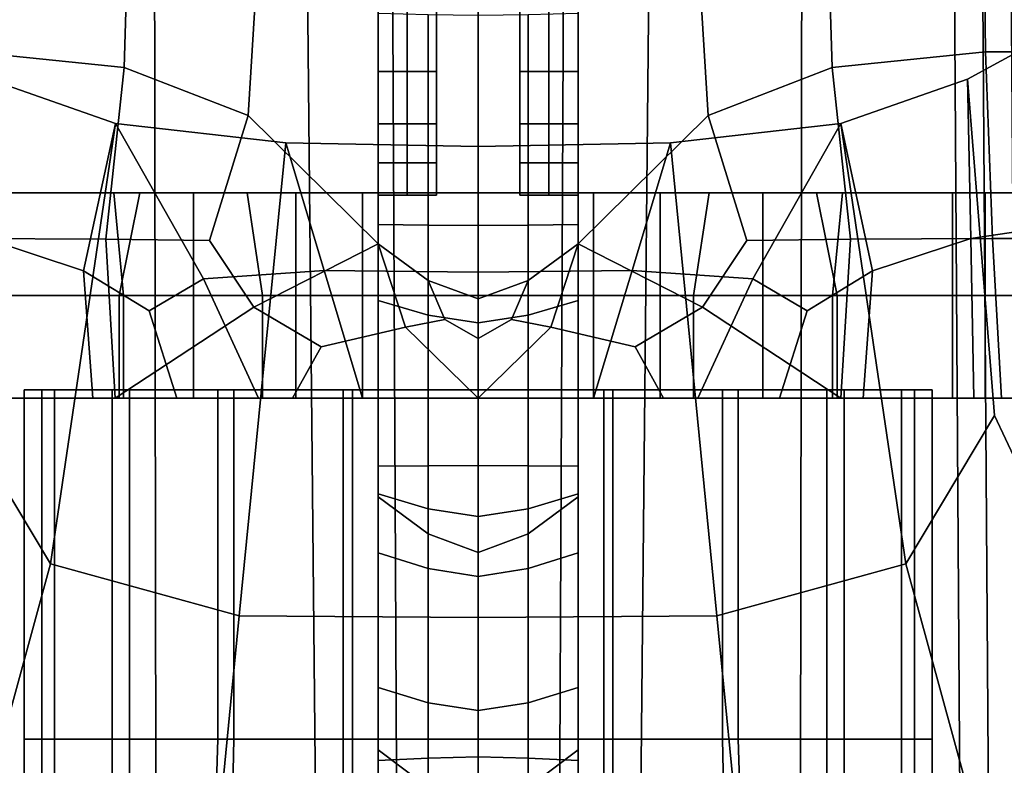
# Model space of a CAD drawing. Extents: x -0.97 to 0.97, y -3.2 to 2.94.
# Tile 4 of 44: x -0.21 to 0.25, y -2.57 to -2.22. Entities that reach past the tile are written whole.
import ezdxf

# ---------------------------------------------------------------- set-up
doc = ezdxf.new("R2010")
doc.units = 0

msp = doc.modelspace()

# ---------------------------------------------------------------- linework, layer by layer
for points in [[(-0.152, -1.9608, -0.07583), (-0.15092, -2.67614, -0.05541), (-0.22649, -2.67573, -0.03556), (-0.22165, -1.9608, -0.05586)], [(-0.152, -1.9608, -0.07583), (-0.08233, -1.9608, -0.09575), (-0.07534, -2.67569, -0.07525), (-0.15092, -2.67614, -0.05541)], [(-0.04115, -1.95991, -0.07698), (-0.03763, -2.69687, -0.0557), (-0.07534, -2.67569, -0.07525), (-0.08233, -1.9608, -0.09575)], [(-0.04115, -1.95991, -0.07698), (0, -1.95947, -0.06757), (0, -2.7126, -0.03558), (-0.03763, -2.69687, -0.0557)], [(0.04115, -1.95991, -0.07698), (0.03763, -2.69687, -0.0557), (0, -2.7126, -0.03558), (0, -1.95947, -0.06757)], [(0.04115, -1.95991, -0.07698), (0.08233, -1.9608, -0.09575), (0.07534, -2.67569, -0.07525), (0.03763, -2.69687, -0.0557)], [(0.152, -1.9608, -0.07583), (0.15092, -2.67614, -0.05541), (0.07534, -2.67569, -0.07525), (0.08233, -1.9608, -0.09575)], [(0.152, -1.9608, -0.07583), (0.22165, -1.9608, -0.05586), (0.22649, -2.67573, -0.03556), (0.15092, -2.67614, -0.05541)], [(0.23482, -1.95991, -0.02552), (0.24006, -2.69689, -0.00434), (0.22649, -2.67573, -0.03556), (0.22165, -1.9608, -0.05586)], [(0.23482, -1.95991, -0.02552), (0.24793, -1.95902, 0.00483), (0.25343, -2.71258, 0.02692), (0.24006, -2.69689, -0.00434)], [(-0.04689, -2.31441, 1.74823), (-0.04689, -2.18924, 1.7676), (-0.04689, -2.08033, 1.49837), (-0.04689, -2.20066, 1.48889)], [(0.04689, -2.31441, 1.74823), (0.04689, -2.20066, 1.48889), (0.04689, -2.08033, 1.49837), (0.04689, -2.18924, 1.7676)], [(-0.23645, -2.11747, 1.44996), (-0.23784, -2.23089, 1.44737), (-0.16589, -2.23837, 1.45143), (-0.16257, -2.12787, 1.45482)], [(0.23645, -2.11747, 1.44996), (0.16257, -2.12787, 1.45482), (0.16589, -2.23837, 1.45143), (0.23784, -2.23089, 1.44737)], [(0.23645, -2.11747, 1.44996), (0.23784, -2.23089, 1.44737), (0.30867, -2.23089, 1.4374), (0.30832, -2.11747, 1.4401)], [(-0.01956, -2.21468, 1.93859), (-0.01956, -2.24013, 2.10957), (-0.01956, -2.20964, 2.11577), (-0.01956, -2.12554, 1.84441)], [(0.01956, -2.21468, 1.93858), (0.01956, -2.12554, 1.84441), (0.01956, -2.20964, 2.11577), (0.01956, -2.24013, 2.10957)], [(-0.10152, -2.15906, 1.46942), (-0.16257, -2.12787, 1.45482), (-0.16589, -2.23837, 1.45143), (-0.10785, -2.2608, 1.46328)], [(0.10152, -2.15906, 1.46942), (0.10785, -2.2608, 1.46328), (0.16589, -2.23837, 1.45143), (0.16257, -2.12787, 1.45482)], [(-0.10152, -2.15906, 1.46942), (-0.10785, -2.2608, 1.46328), (-0.04689, -2.321, 1.4794), (-0.04689, -2.20066, 1.48889)], [(0.10152, -2.15906, 1.46942), (0.04689, -2.20066, 1.48889), (0.04689, -2.321, 1.4794), (0.10785, -2.2608, 1.46328)], [(-0.04689, -2.31441, 1.74823), (-0.04689, -2.42816, 2.00757), (-0.04689, -2.29815, 2.03684), (-0.04689, -2.18924, 1.7676)], [(-0.03322, -2.18924, 1.7676), (-0.04689, -2.18924, 1.7676), (-0.04689, -2.29815, 2.03684), (-0.03322, -2.29815, 2.03684)], [(-0.03322, -2.18924, 1.7676), (-0.03322, -2.29815, 2.03684), (-0.01956, -2.29815, 2.03684), (-0.01956, -2.18924, 1.7676)], [(-0.01956, -2.21468, 1.93859), (-0.01956, -2.18924, 1.7676), (-0.01956, -2.29815, 2.03684), (-0.01956, -2.28297, 2.06674)], [(0.03322, -2.18924, 1.7676), (0.01956, -2.18924, 1.7676), (0.01956, -2.29815, 2.03684), (0.03322, -2.29815, 2.03684)], [(0.01956, -2.21468, 1.93858), (0.01956, -2.28297, 2.06674), (0.01956, -2.29815, 2.03684), (0.01956, -2.18924, 1.7676)], [(0.03322, -2.18924, 1.7676), (0.03322, -2.29815, 2.03684), (0.04689, -2.29815, 2.03684), (0.04689, -2.18924, 1.7676)], [(0.04689, -2.31441, 1.74823), (0.04689, -2.18924, 1.7676), (0.04689, -2.29815, 2.03684), (0.04689, -2.42816, 2.00757)], [(-0.04689, -2.31441, 1.74823), (-0.04689, -2.20066, 1.48889), (-0.04689, -2.321, 1.4794), (-0.04689, -2.43959, 1.72886)], [(0.04689, -2.31441, 1.74823), (0.04689, -2.43959, 1.72886), (0.04689, -2.321, 1.4794), (0.04689, -2.20066, 1.48889)], [(-0.03322, -2.24013, 2.10957), (-0.04689, -2.24013, 2.10957), (-0.04689, -2.20964, 2.11577), (-0.03322, -2.20964, 2.11577)], [(-0.04689, -2.27604, 2.28479), (-0.04689, -2.21135, 2.24344), (-0.04689, -2.20964, 2.11577), (-0.04689, -2.24013, 2.10957)], [(-0.03322, -2.24013, 2.10957), (-0.03322, -2.20964, 2.11577), (-0.01956, -2.20964, 2.11577), (-0.01956, -2.24013, 2.10957)], [(0.03322, -2.24013, 2.10957), (0.01956, -2.24013, 2.10957), (0.01956, -2.20964, 2.11577), (0.03322, -2.20964, 2.11577)], [(0.03322, -2.24013, 2.10957), (0.03322, -2.20964, 2.11577), (0.04689, -2.20964, 2.11577), (0.04689, -2.24013, 2.10957)], [(0.04689, -2.27604, 2.28479), (0.04689, -2.24013, 2.10957), (0.04689, -2.20964, 2.11577), (0.04689, -2.21135, 2.24344)], [(-0.04689, -2.27604, 2.28479), (-0.04689, -2.31195, 2.46002), (-0.04689, -2.21306, 2.37111), (-0.04689, -2.21135, 2.24344)], [(-0.02344, -2.31227, 2.47613), (-0.02344, -2.21365, 2.3871), (-0.04689, -2.21306, 2.37111), (-0.04689, -2.31195, 2.46002)], [(-0.02344, -2.31227, 2.47613), (0, -2.31244, 2.48419), (0, -2.21395, 2.39509), (-0.02344, -2.21365, 2.3871)], [(-0.01956, -2.21468, 1.93859), (-0.01956, -2.28297, 2.06674), (-0.01956, -2.26468, 2.0924), (-0.01956, -2.24013, 2.10957)], [(0.02344, -2.31227, 2.47613), (0.02344, -2.21365, 2.38709), (0, -2.21395, 2.39509), (0, -2.31244, 2.48419)], [(0.01956, -2.21468, 1.93858), (0.01956, -2.24013, 2.10957), (0.01956, -2.26468, 2.0924), (0.01956, -2.28297, 2.06674)], [(0.02344, -2.31227, 2.47613), (0.04689, -2.31195, 2.46002), (0.04689, -2.21306, 2.37111), (0.02344, -2.21365, 2.38709)], [(0.04689, -2.27604, 2.28479), (0.04689, -2.21135, 2.24344), (0.04689, -2.21306, 2.37111), (0.04689, -2.31195, 2.46002)], [(0.23089, -2.31853, 1.15186), (0.22938, -2.24378, 1.09349), (0.27849, -2.21712, 1.0984), (0.28681, -2.3102, 1.16762)], [(0.2421, -2.4015, 1.08215), (0.27302, -2.46703, 1.07893), (0.27849, -2.21712, 1.0984), (0.22938, -2.24378, 1.09349)], [(-0.24111, -2.31853, 1.44582), (-0.17451, -2.31873, 1.44904), (-0.16589, -2.23837, 1.45143), (-0.23784, -2.23089, 1.44737)], [(0.24111, -2.31853, 1.44582), (0.23784, -2.23089, 1.44737), (0.16589, -2.23837, 1.45143), (0.17451, -2.31873, 1.44904)], [(0.24111, -2.31853, 1.44582), (0.30949, -2.31853, 1.4355), (0.30867, -2.23089, 1.4374), (0.23784, -2.23089, 1.44737)], [(-0.12596, -2.31935, 1.45743), (-0.10785, -2.2608, 1.46328), (-0.16589, -2.23837, 1.45143), (-0.17451, -2.31873, 1.44904)], [(-0.03322, -2.24013, 2.10957), (-0.03322, -2.26468, 2.0924), (-0.04689, -2.26468, 2.0924), (-0.04689, -2.24013, 2.10957)], [(-0.04689, -2.27604, 2.28479), (-0.04689, -2.24013, 2.10957), (-0.04689, -2.26468, 2.0924), (-0.04689, -2.34497, 2.32749)], [(-0.03322, -2.24013, 2.10957), (-0.01956, -2.24013, 2.10957), (-0.01956, -2.26468, 2.0924), (-0.03322, -2.26468, 2.0924)], [(0.03322, -2.24013, 2.10957), (0.03322, -2.26468, 2.0924), (0.01956, -2.26468, 2.0924), (0.01956, -2.24013, 2.10957)], [(0.03322, -2.24013, 2.10957), (0.04689, -2.24013, 2.10957), (0.04689, -2.26468, 2.0924), (0.03322, -2.26468, 2.0924)], [(0.04689, -2.27604, 2.28479), (0.04689, -2.34497, 2.32749), (0.04689, -2.26468, 2.0924), (0.04689, -2.24013, 2.10957)], [(0.12596, -2.31935, 1.45743), (0.17451, -2.31873, 1.44904), (0.16589, -2.23837, 1.45143), (0.10785, -2.2608, 1.46328)], [(-0.2421, -2.4015, 1.08215), (-0.20046, -2.47105, 1.07862), (-0.17001, -2.26459, 1.09031), (-0.22938, -2.24378, 1.09349)], [(-0.23089, -2.31853, 1.15186), (-0.22938, -2.24378, 1.09349), (-0.17001, -2.26459, 1.09031), (-0.1849, -2.33365, 1.13796)], [(0.23089, -2.31853, 1.15186), (0.1849, -2.33365, 1.13796), (0.17001, -2.26459, 1.09031), (0.22938, -2.24378, 1.09349)], [(0.2421, -2.4015, 1.08215), (0.22938, -2.24378, 1.09349), (0.17001, -2.26459, 1.09031), (0.20046, -2.47105, 1.07862)], [(-0.12596, -2.31935, 1.45743), (-0.1051, -2.3507, 1.46203), (-0.04689, -2.321, 1.4794), (-0.10785, -2.2608, 1.46328)], [(0.12596, -2.31935, 1.45743), (0.10785, -2.2608, 1.46328), (0.04689, -2.321, 1.4794), (0.1051, -2.3507, 1.46203)], [(-0.11195, -2.49532, 1.0843), (-0.09013, -2.2737, 1.0906), (-0.17001, -2.26459, 1.09031), (-0.20046, -2.47105, 1.07862)], [(-0.15425, -2.35233, 1.12672), (-0.1849, -2.33365, 1.13796), (-0.17001, -2.26459, 1.09031), (-0.12873, -2.33739, 1.10524)], [(-0.07213, -2.33349, 1.09875), (-0.12873, -2.33739, 1.10524), (-0.17001, -2.26459, 1.09031), (-0.09013, -2.2737, 1.0906)], [(-0.03322, -2.28297, 2.06674), (-0.04689, -2.28297, 2.06674), (-0.04689, -2.26468, 2.0924), (-0.03322, -2.26468, 2.0924)], [(-0.04689, -2.4231, 2.37733), (-0.04689, -2.34497, 2.32749), (-0.04689, -2.26468, 2.0924), (-0.04689, -2.28297, 2.06674)], [(-0.03322, -2.28297, 2.06674), (-0.03322, -2.26468, 2.0924), (-0.01956, -2.26468, 2.0924), (-0.01956, -2.28297, 2.06674)], [(0.03322, -2.28297, 2.06674), (0.01956, -2.28297, 2.06674), (0.01956, -2.26468, 2.0924), (0.03322, -2.26468, 2.0924)], [(0.03322, -2.28297, 2.06674), (0.03322, -2.26468, 2.0924), (0.04689, -2.26468, 2.0924), (0.04689, -2.28297, 2.06674)], [(0.04689, -2.4231, 2.37734), (0.04689, -2.28297, 2.06674), (0.04689, -2.26468, 2.0924), (0.04689, -2.34497, 2.32749)], [(0.07213, -2.33349, 1.09875), (0.09013, -2.2737, 1.0906), (0.17001, -2.26459, 1.09031), (0.12873, -2.33739, 1.10524)], [(0.11195, -2.49532, 1.0843), (0.20046, -2.47105, 1.07862), (0.17001, -2.26459, 1.09031), (0.09013, -2.2737, 1.0906)], [(0.15425, -2.35233, 1.12672), (0.12873, -2.33739, 1.10524), (0.17001, -2.26459, 1.09031), (0.1849, -2.33365, 1.13796)], [(-0.11195, -2.49532, 1.0843), (0, -2.49614, 1.08944), (0, -2.27533, 1.09161), (-0.09013, -2.2737, 1.0906)], [(-0.07213, -2.33349, 1.09875), (-0.09013, -2.2737, 1.0906), (0, -2.27533, 1.09161), (0, -2.3343, 1.09926)], [(0.07213, -2.33349, 1.09875), (0, -2.3343, 1.09926), (0, -2.27533, 1.09161), (0.09013, -2.2737, 1.0906)], [(0.11195, -2.49532, 1.0843), (0.09013, -2.2737, 1.0906), (0, -2.27533, 1.09161), (0, -2.49614, 1.08944)], [(-0.04689, -2.27604, 2.28479), (-0.04689, -2.34497, 2.32749), (-0.04689, -2.42526, 2.56258), (-0.04689, -2.31195, 2.46002)], [(0.04689, -2.27604, 2.28479), (0.04689, -2.31195, 2.46002), (0.04689, -2.42526, 2.56258), (0.04689, -2.34497, 2.32749)], [(-0.03322, -2.28297, 2.06674), (-0.03322, -2.29815, 2.03684), (-0.04689, -2.29815, 2.03684), (-0.04689, -2.28297, 2.06674)], [(-0.04689, -2.4231, 2.37733), (-0.04689, -2.28297, 2.06674), (-0.04689, -2.29815, 2.03684), (-0.04689, -2.50583, 2.43075)], [(-0.03322, -2.28297, 2.06674), (-0.01956, -2.28297, 2.06674), (-0.01956, -2.29815, 2.03684), (-0.03322, -2.29815, 2.03684)], [(0.03322, -2.28297, 2.06674), (0.03322, -2.29815, 2.03684), (0.01956, -2.29815, 2.03684), (0.01956, -2.28297, 2.06674)], [(0.03322, -2.28297, 2.06674), (0.04689, -2.28297, 2.06674), (0.04689, -2.29815, 2.03684), (0.03322, -2.29815, 2.03684)], [(0.04689, -2.4231, 2.37734), (0.04689, -2.50583, 2.43075), (0.04689, -2.29815, 2.03684), (0.04689, -2.28297, 2.06674)], [(-0.23765, -2.34514, 1.41096), (-0.23765, -2.297, 1.41096), (-0.17076, -2.297, 1.41171), (-0.16614, -2.34514, 1.41554)], [(-0.23, -2.297, 1.32536), (-0.16468, -2.297, 1.31274), (-0.17076, -2.297, 1.41171), (-0.23765, -2.297, 1.41096)], [(-0.23, -2.297, 1.32536), (-0.22235, -2.297, 1.23976), (-0.1586, -2.297, 1.21377), (-0.16468, -2.297, 1.31274)], [(-0.22235, -2.34514, 1.23976), (-0.16825, -2.34514, 1.2129), (-0.1586, -2.297, 1.21377), (-0.22235, -2.297, 1.23976)], [(-0.08538, -2.34514, 1.42779), (-0.16614, -2.34514, 1.41554), (-0.17076, -2.297, 1.41171), (-0.08538, -2.297, 1.43021)], [(-0.06664, -2.297, 1.36153), (-0.08538, -2.297, 1.43021), (-0.17076, -2.297, 1.41171), (-0.13328, -2.297, 1.35227)], [(-0.13336, -2.297, 1.26829), (-0.13328, -2.297, 1.35227), (-0.17076, -2.297, 1.41171), (-0.16468, -2.297, 1.31274)], [(-0.13344, -2.34514, 1.1843), (-0.13344, -2.297, 1.1843), (-0.1586, -2.297, 1.21377), (-0.16825, -2.34514, 1.2129)], [(-0.13336, -2.297, 1.26829), (-0.16468, -2.297, 1.31274), (-0.1586, -2.297, 1.21377), (-0.13344, -2.297, 1.1843)], [(-0.13344, -2.34514, 1.1843), (-0.10103, -2.34514, 1.1622), (-0.10827, -2.297, 1.15484), (-0.13344, -2.297, 1.1843)], [(-0.13336, -2.297, 1.26829), (-0.13344, -2.297, 1.1843), (-0.10827, -2.297, 1.15484), (-0.10204, -2.297, 1.22384)], [(-0.13336, -2.297, 1.26829), (-0.10204, -2.297, 1.22384), (-0.0958, -2.297, 1.29284), (-0.13328, -2.297, 1.35227)], [(-0.06664, -2.297, 1.36153), (-0.13328, -2.297, 1.35227), (-0.0958, -2.297, 1.29284), (-0.0479, -2.297, 1.29284)], [(-0.05414, -2.34514, 1.15484), (-0.05414, -2.297, 1.15484), (-0.10827, -2.297, 1.15484), (-0.10103, -2.34514, 1.1622)], [(-0.05102, -2.297, 1.22384), (-0.10204, -2.297, 1.22384), (-0.10827, -2.297, 1.15484), (-0.05414, -2.297, 1.15484)], [(-0.05102, -2.297, 1.22384), (-0.0479, -2.297, 1.29284), (-0.0958, -2.297, 1.29284), (-0.10204, -2.297, 1.22384)], [(-0.08538, -2.34514, 1.42779), (-0.08538, -2.297, 1.43021), (0, -2.297, 1.43946), (0, -2.34514, 1.43583)], [(-0.06664, -2.297, 1.36153), (0, -2.297, 1.36615), (0, -2.297, 1.43946), (-0.08538, -2.297, 1.43021)], [(-0.06664, -2.297, 1.36153), (-0.0479, -2.297, 1.29284), (0, -2.297, 1.29284), (0, -2.297, 1.36615)], [(-0.05414, -2.34514, 1.15484), (0, -2.34514, 1.15484), (0, -2.297, 1.15484), (-0.05414, -2.297, 1.15484)], [(-0.05102, -2.297, 1.22384), (-0.05414, -2.297, 1.15484), (0, -2.297, 1.15484), (0, -2.297, 1.22384)], [(-0.05102, -2.297, 1.22384), (0, -2.297, 1.22384), (0, -2.297, 1.29284), (-0.0479, -2.297, 1.29284)], [(-0.04689, -2.63241, 2.38554), (-0.04689, -2.50583, 2.43075), (-0.04689, -2.29815, 2.03684), (-0.04689, -2.42816, 2.00757)], [(0.05414, -2.34514, 1.15484), (0.05414, -2.297, 1.15484), (0, -2.297, 1.15484), (0, -2.34514, 1.15484)], [(0.08538, -2.34514, 1.42779), (0, -2.34514, 1.43583), (0, -2.297, 1.43946), (0.08538, -2.297, 1.43021)], [(0.06664, -2.297, 1.36153), (0, -2.297, 1.36615), (0, -2.297, 1.29284), (0.0479, -2.297, 1.29284)], [(0.06664, -2.297, 1.36153), (0.08538, -2.297, 1.43021), (0, -2.297, 1.43946), (0, -2.297, 1.36615)], [(0.05102, -2.297, 1.22384), (0, -2.297, 1.22384), (0, -2.297, 1.15484), (0.05414, -2.297, 1.15484)], [(0.05102, -2.297, 1.22384), (0.0479, -2.297, 1.29284), (0, -2.297, 1.29284), (0, -2.297, 1.22384)], [(0.04689, -2.63241, 2.38554), (0.04689, -2.42816, 2.00757), (0.04689, -2.29815, 2.03684), (0.04689, -2.50583, 2.43075)], [(0.06664, -2.297, 1.36153), (0.0479, -2.297, 1.29284), (0.0958, -2.297, 1.29284), (0.13328, -2.297, 1.35227)], [(0.05102, -2.297, 1.22384), (0.10204, -2.297, 1.22384), (0.0958, -2.297, 1.29284), (0.0479, -2.297, 1.29284)], [(0.05102, -2.297, 1.22384), (0.05414, -2.297, 1.15484), (0.10827, -2.297, 1.15484), (0.10204, -2.297, 1.22384)], [(0.05414, -2.34514, 1.15484), (0.10103, -2.34514, 1.1622), (0.10827, -2.297, 1.15484), (0.05414, -2.297, 1.15484)], [(0.06664, -2.297, 1.36153), (0.13328, -2.297, 1.35227), (0.17076, -2.297, 1.41171), (0.08538, -2.297, 1.43021)], [(0.08538, -2.34514, 1.42779), (0.08538, -2.297, 1.43021), (0.17076, -2.297, 1.41171), (0.16614, -2.34514, 1.41554)], [(0.13336, -2.297, 1.26829), (0.13328, -2.297, 1.35227), (0.0958, -2.297, 1.29284), (0.10204, -2.297, 1.22384)], [(0.13344, -2.34514, 1.1843), (0.13344, -2.297, 1.1843), (0.10827, -2.297, 1.15484), (0.10103, -2.34514, 1.1622)], [(0.13336, -2.297, 1.26829), (0.10204, -2.297, 1.22384), (0.10827, -2.297, 1.15484), (0.13344, -2.297, 1.1843)], [(0.13336, -2.297, 1.26829), (0.16468, -2.297, 1.31274), (0.17076, -2.297, 1.41171), (0.13328, -2.297, 1.35227)], [(0.13336, -2.297, 1.26829), (0.13344, -2.297, 1.1843), (0.1586, -2.297, 1.21377), (0.16468, -2.297, 1.31274)], [(0.13344, -2.34514, 1.1843), (0.16825, -2.34514, 1.2129), (0.1586, -2.297, 1.21377), (0.13344, -2.297, 1.1843)], [(0.22235, -2.34514, 1.23976), (0.22235, -2.297, 1.23976), (0.1586, -2.297, 1.21377), (0.16825, -2.34514, 1.2129)], [(0.23, -2.297, 1.32536), (0.16468, -2.297, 1.31274), (0.1586, -2.297, 1.21377), (0.22235, -2.297, 1.23976)], [(0.23, -2.297, 1.32536), (0.23765, -2.297, 1.41096), (0.17076, -2.297, 1.41171), (0.16468, -2.297, 1.31274)], [(0.23765, -2.34514, 1.41096), (0.16614, -2.34514, 1.41554), (0.17076, -2.297, 1.41171), (0.23765, -2.297, 1.41096)], [(0.22235, -2.34514, 1.23976), (0.28149, -2.34514, 1.25935), (0.28149, -2.297, 1.25935), (0.22235, -2.297, 1.23976)], [(0.23, -2.297, 1.32536), (0.22235, -2.297, 1.23976), (0.28149, -2.297, 1.25935), (0.28916, -2.297, 1.33106)], [(0.23, -2.297, 1.32536), (0.28916, -2.297, 1.33106), (0.29683, -2.297, 1.40277), (0.23765, -2.297, 1.41096)], [(0.23765, -2.34514, 1.41096), (0.23765, -2.297, 1.41096), (0.29683, -2.297, 1.40277), (0.29683, -2.34514, 1.40277)], [(-0.02344, -2.31227, 2.47613), (-0.04689, -2.31195, 2.46002), (-0.04689, -2.42526, 2.56258), (-0.02344, -2.42498, 2.57861)], [(0.02344, -2.31227, 2.47613), (0.02344, -2.42498, 2.57861), (0.04689, -2.42526, 2.56258), (0.04689, -2.31195, 2.46002)], [(0.23089, -2.31853, 1.15186), (0.28681, -2.3102, 1.16762), (0.29096, -2.39328, 1.22998), (0.2324, -2.39328, 1.21023)], [(-0.04689, -2.31441, 1.74823), (-0.04689, -2.43959, 1.72886), (-0.04689, -2.55817, 1.97831), (-0.04689, -2.42816, 2.00757)], [(-0.02344, -2.31227, 2.47613), (-0.02344, -2.42498, 2.57861), (0, -2.42484, 2.58662), (0, -2.31244, 2.48419)], [(0.02344, -2.31227, 2.47613), (0, -2.31244, 2.48419), (0, -2.42484, 2.58662), (0.02344, -2.42498, 2.57861)], [(0.04689, -2.31441, 1.74823), (0.04689, -2.42816, 2.00757), (0.04689, -2.55817, 1.97831), (0.04689, -2.43959, 1.72886)], [(-0.24111, -2.31853, 1.44582), (-0.24534, -2.39328, 1.44479), (-0.17004, -2.39328, 1.44875), (-0.17451, -2.31873, 1.44904)], [(-0.23089, -2.31853, 1.15186), (-0.1849, -2.33365, 1.13796), (-0.18052, -2.39328, 1.18135), (-0.2324, -2.39328, 1.21023)], [(-0.12596, -2.31935, 1.45743), (-0.17451, -2.31873, 1.44904), (-0.17004, -2.39328, 1.44875), (-0.1051, -2.3507, 1.46203)], [(-0.07361, -2.36918, 1.46523), (-0.03403, -2.35999, 1.47292), (-0.04689, -2.321, 1.4794), (-0.1051, -2.3507, 1.46203)], [(-0.02344, -2.45698, 1.72916), (-0.04689, -2.43959, 1.72886), (-0.04689, -2.321, 1.4794), (-0.02344, -2.33812, 1.48001)], [(-0.01563, -2.35651, 1.47676), (-0.02344, -2.33812, 1.48001), (-0.04689, -2.321, 1.4794), (-0.03403, -2.35999, 1.47292)], [(0.01563, -2.35651, 1.47676), (0.03403, -2.35999, 1.47292), (0.04689, -2.321, 1.4794), (0.02344, -2.33812, 1.48001)], [(0.02344, -2.45698, 1.72916), (0.02344, -2.33812, 1.48001), (0.04689, -2.321, 1.4794), (0.04689, -2.43959, 1.72886)], [(0.07361, -2.36918, 1.46523), (0.1051, -2.3507, 1.46203), (0.04689, -2.321, 1.4794), (0.03403, -2.35999, 1.47292)], [(0.12596, -2.31935, 1.45743), (0.1051, -2.3507, 1.46203), (0.17004, -2.39328, 1.44875), (0.17451, -2.31873, 1.44904)], [(0.24111, -2.31853, 1.44582), (0.17451, -2.31873, 1.44904), (0.17004, -2.39328, 1.44875), (0.24534, -2.39328, 1.44479)], [(0.23089, -2.31853, 1.15186), (0.2324, -2.39328, 1.21023), (0.18052, -2.39328, 1.18135), (0.1849, -2.33365, 1.13796)], [(0.24111, -2.31853, 1.44582), (0.24534, -2.39328, 1.44479), (0.31054, -2.39328, 1.43399), (0.30949, -2.31853, 1.4355)], [(-0.15425, -2.35233, 1.12672), (-0.14124, -2.39328, 1.14579), (-0.18052, -2.39328, 1.18135), (-0.1849, -2.33365, 1.13796)], [(-0.07213, -2.33349, 1.09875), (-0.05414, -2.39328, 1.10691), (-0.10298, -2.39328, 1.11663), (-0.12873, -2.33739, 1.10524)], [(-0.07213, -2.33349, 1.09875), (0, -2.3343, 1.09926), (0, -2.39328, 1.10691), (-0.05414, -2.39328, 1.10691)], [(0.07213, -2.33349, 1.09875), (0.05414, -2.39328, 1.10691), (0, -2.39328, 1.10691), (0, -2.3343, 1.09926)], [(0.07213, -2.33349, 1.09875), (0.12873, -2.33739, 1.10524), (0.10298, -2.39328, 1.11663), (0.05414, -2.39328, 1.10691)], [(0.15425, -2.35233, 1.12672), (0.1849, -2.33365, 1.13796), (0.18052, -2.39328, 1.18135), (0.14124, -2.39328, 1.14579)], [(-0.15425, -2.35233, 1.12672), (-0.12873, -2.33739, 1.10524), (-0.10298, -2.39328, 1.11663), (-0.14124, -2.39328, 1.14579)], [(-0.02344, -2.45698, 1.72916), (-0.02344, -2.33812, 1.48001), (0, -2.34668, 1.48032), (0, -2.46567, 1.72931)], [(-0.01563, -2.35651, 1.47676), (0, -2.36538, 1.4761), (0, -2.34668, 1.48032), (-0.02344, -2.33812, 1.48001)], [(0.02344, -2.45698, 1.72916), (0, -2.46567, 1.72931), (0, -2.34668, 1.48032), (0.02344, -2.33812, 1.48001)], [(0.01563, -2.35651, 1.47676), (0.02344, -2.33812, 1.48001), (0, -2.34668, 1.48032), (0, -2.36538, 1.4761)], [(0.15425, -2.35233, 1.12672), (0.14124, -2.39328, 1.14579), (0.10298, -2.39328, 1.11663), (0.12873, -2.33739, 1.10524)], [(-0.23765, -2.34514, 1.41096), (-0.16614, -2.34514, 1.41554), (-0.16614, -2.39328, 1.41494), (-0.23765, -2.39328, 1.41096)], [(-0.22235, -2.34514, 1.23976), (-0.22235, -2.39328, 1.23976), (-0.16825, -2.39328, 1.2129), (-0.16825, -2.34514, 1.2129)], [(-0.13344, -2.34514, 1.1843), (-0.16825, -2.34514, 1.2129), (-0.16825, -2.39328, 1.2129), (-0.13344, -2.39328, 1.1843)], [(-0.08538, -2.34514, 1.42779), (-0.08538, -2.39328, 1.42537), (-0.16614, -2.39328, 1.41494), (-0.16614, -2.34514, 1.41554)], [(-0.13344, -2.34514, 1.1843), (-0.13344, -2.39328, 1.1843), (-0.10103, -2.39328, 1.1622), (-0.10103, -2.34514, 1.1622)], [(-0.05414, -2.34514, 1.15484), (-0.10103, -2.34514, 1.1622), (-0.10103, -2.39328, 1.1622), (-0.05414, -2.39328, 1.15484)], [(-0.08538, -2.34514, 1.42779), (0, -2.34514, 1.43583), (0, -2.39328, 1.4322), (-0.08538, -2.39328, 1.42537)], [(-0.05414, -2.34514, 1.15484), (-0.05414, -2.39328, 1.15484), (0, -2.39328, 1.15484), (0, -2.34514, 1.15484)], [(-0.04689, -2.4231, 2.37733), (-0.04689, -2.56322, 2.68793), (-0.04689, -2.42526, 2.56258), (-0.04689, -2.34497, 2.32749)], [(-0.04689, -2.56762, 1.6286), (-0.04686, -2.46576, 1.73654), (-0.04683, -2.34759, 1.49547), (-0.04686, -2.4381, 1.47373)], [(-0.02344, -2.47312, 1.73306), (-0.02344, -2.35447, 1.48803), (-0.04683, -2.34759, 1.49547), (-0.04686, -2.46576, 1.73654)], [(-0.02344, -2.44517, 1.4664), (-0.04686, -2.4381, 1.47373), (-0.04683, -2.34759, 1.49547), (-0.02344, -2.35447, 1.48803)], [(0.05414, -2.34514, 1.15484), (0, -2.34514, 1.15484), (0, -2.39328, 1.15484), (0.05414, -2.39328, 1.15484)], [(0.08538, -2.34514, 1.42779), (0.08538, -2.39328, 1.42537), (0, -2.39328, 1.4322), (0, -2.34514, 1.43583)], [(0.02344, -2.47312, 1.73306), (0.04686, -2.46576, 1.73654), (0.04683, -2.34759, 1.49547), (0.02344, -2.35447, 1.48803)], [(0.02344, -2.44517, 1.4664), (0.02344, -2.35447, 1.48803), (0.04683, -2.34759, 1.49547), (0.04686, -2.4381, 1.47373)], [(0.04689, -2.56762, 1.6286), (0.04686, -2.4381, 1.47373), (0.04683, -2.34759, 1.49547), (0.04686, -2.46576, 1.73654)], [(0.04689, -2.4231, 2.37734), (0.04689, -2.34497, 2.32749), (0.04689, -2.42526, 2.56258), (0.04689, -2.56322, 2.68793)], [(0.05414, -2.34514, 1.15484), (0.05414, -2.39328, 1.15484), (0.10103, -2.39328, 1.1622), (0.10103, -2.34514, 1.1622)], [(0.08538, -2.34514, 1.42779), (0.16614, -2.34514, 1.41554), (0.16614, -2.39328, 1.41494), (0.08538, -2.39328, 1.42537)], [(0.13344, -2.34514, 1.1843), (0.10103, -2.34514, 1.1622), (0.10103, -2.39328, 1.1622), (0.13344, -2.39328, 1.1843)], [(0.13344, -2.34514, 1.1843), (0.13344, -2.39328, 1.1843), (0.16825, -2.39328, 1.2129), (0.16825, -2.34514, 1.2129)], [(0.23765, -2.34514, 1.41096), (0.23765, -2.39328, 1.41096), (0.16614, -2.39328, 1.41494), (0.16614, -2.34514, 1.41554)], [(0.22235, -2.34514, 1.23976), (0.16825, -2.34514, 1.2129), (0.16825, -2.39328, 1.2129), (0.22235, -2.39328, 1.23976)], [(0.22235, -2.34514, 1.23976), (0.22235, -2.39328, 1.23976), (0.28149, -2.39328, 1.25935), (0.28149, -2.34514, 1.25935)], [(0.23765, -2.34514, 1.41096), (0.29683, -2.34514, 1.40277), (0.29683, -2.39328, 1.40277), (0.23765, -2.39328, 1.41096)], [(-0.07361, -2.36918, 1.46523), (-0.1051, -2.3507, 1.46203), (-0.17004, -2.39328, 1.44875), (-0.08697, -2.39328, 1.45815)], [(0.07361, -2.36918, 1.46523), (0.08697, -2.39328, 1.45815), (0.17004, -2.39328, 1.44875), (0.1051, -2.3507, 1.46203)], [(-0.01563, -2.35651, 1.47676), (-0.03403, -2.35999, 1.47292), (0, -2.39328, 1.46421), (0, -2.36538, 1.4761)], [(-0.02344, -2.47312, 1.73306), (0, -2.47686, 1.73126), (0, -2.35807, 1.48444), (-0.02344, -2.35447, 1.48803)], [(-0.02344, -2.44517, 1.4664), (-0.02344, -2.35447, 1.48803), (0, -2.35807, 1.48444), (0, -2.44877, 1.46281)], [(0.02344, -2.47312, 1.73306), (0.02344, -2.35447, 1.48803), (0, -2.35807, 1.48444), (0, -2.47686, 1.73126)], [(0.02344, -2.44517, 1.4664), (0, -2.44877, 1.46281), (0, -2.35807, 1.48444), (0.02344, -2.35447, 1.48803)], [(0.01563, -2.35651, 1.47676), (0, -2.36538, 1.4761), (0, -2.39328, 1.46421), (0.03403, -2.35999, 1.47292)], [(-0.07361, -2.36918, 1.46523), (-0.08697, -2.39328, 1.45815), (0, -2.39328, 1.46421), (-0.03403, -2.35999, 1.47292)], [(0.07361, -2.36918, 1.46523), (0.03403, -2.35999, 1.47292), (0, -2.39328, 1.46421), (0.08697, -2.39328, 1.45815)], [(-0.10642, -2.38946, 0.54951), (-0.21284, -2.38946, 0.55046), (-0.19851, -2.38946, 0.39452), (-0.09925, -2.38946, 0.39333)], [(-0.10642, -2.38946, 0.54951), (-0.10225, -2.38946, 0.71122), (-0.2045, -2.38946, 0.71087), (-0.21284, -2.38946, 0.55046)], [(-0.21284, -2.5532, 0.55046), (-0.19851, -2.5532, 0.39452), (-0.19851, -2.38946, 0.39452), (-0.21284, -2.38946, 0.55046)], [(-0.21284, -2.5532, 0.55046), (-0.21284, -2.38946, 0.55046), (-0.2045, -2.38946, 0.71087), (-0.2045, -2.5532, 0.71087)], [(-0.1716, -2.5532, 0.85277), (-0.2045, -2.5532, 0.71087), (-0.2045, -2.38946, 0.71087), (-0.1716, -2.38946, 0.85277)], [(-0.0858, -2.38946, 0.8589), (-0.1716, -2.38946, 0.85277), (-0.2045, -2.38946, 0.71087), (-0.10225, -2.38946, 0.71122)], [(-0.0817, -2.38946, 0.26221), (-0.09925, -2.38946, 0.39333), (-0.19851, -2.38946, 0.39452), (-0.16339, -2.38946, 0.26604)], [(-0.16339, -2.5532, 0.26604), (-0.16339, -2.38946, 0.26604), (-0.19851, -2.38946, 0.39452), (-0.19851, -2.5532, 0.39452)], [(-0.1716, -2.5532, 0.85277), (-0.1716, -2.38946, 0.85277), (-0.12192, -2.38946, 0.95579), (-0.12192, -2.5532, 0.95579)], [(-0.0858, -2.38946, 0.8589), (-0.06321, -2.38946, 0.99956), (-0.12192, -2.38946, 0.95579), (-0.1716, -2.38946, 0.85277)], [(-0.0817, -2.38946, 0.26221), (-0.16339, -2.38946, 0.26604), (-0.11453, -2.38946, 0.17807), (-0.05895, -2.38946, 0.14364)], [(-0.16339, -2.5532, 0.26604), (-0.11453, -2.5532, 0.17807), (-0.11453, -2.38946, 0.17807), (-0.16339, -2.38946, 0.26604)], [(-0.06321, -2.5532, 0.99956), (-0.12192, -2.5532, 0.95579), (-0.12192, -2.38946, 0.95579), (-0.06321, -2.38946, 0.99956)], [(-0.05895, -2.5532, 0.14364), (-0.05895, -2.38946, 0.14364), (-0.11453, -2.38946, 0.17807), (-0.11453, -2.5532, 0.17807)], [(-0.10642, -2.38946, 0.54951), (-0.09925, -2.38946, 0.39333), (0, -2.38946, 0.39273), (0, -2.38946, 0.54904)], [(-0.10642, -2.38946, 0.54951), (0, -2.38946, 0.54904), (0, -2.38946, 0.71139), (-0.10225, -2.38946, 0.71122)], [(-0.0858, -2.38946, 0.8589), (-0.10225, -2.38946, 0.71122), (0, -2.38946, 0.71139), (0, -2.38946, 0.86196)], [(-0.0817, -2.38946, 0.26221), (0, -2.38946, 0.2603), (0, -2.38946, 0.39273), (-0.09925, -2.38946, 0.39333)], [(-0.0858, -2.38946, 0.8589), (0, -2.38946, 0.86196), (0, -2.38946, 1.00663), (-0.06321, -2.38946, 0.99956)], [(-0.0817, -2.38946, 0.26221), (-0.05895, -2.38946, 0.14364), (0, -2.38946, 0.13981), (0, -2.38946, 0.2603)], [(-0.06321, -2.5532, 0.99956), (-0.06321, -2.38946, 0.99956), (0, -2.38946, 1.00663), (0, -2.5532, 1.00663)], [(-0.05895, -2.5532, 0.14364), (0, -2.5532, 0.13981), (0, -2.38946, 0.13981), (-0.05895, -2.38946, 0.14364)], [(0.05895, -2.5532, 0.14364), (0.05895, -2.38946, 0.14364), (0, -2.38946, 0.13981), (0, -2.5532, 0.13981)], [(0.06321, -2.5532, 0.99956), (0, -2.5532, 1.00663), (0, -2.38946, 1.00663), (0.06321, -2.38946, 0.99956)], [(0.10642, -2.38946, 0.54951), (0.10225, -2.38946, 0.71122), (0, -2.38946, 0.71139), (0, -2.38946, 0.54904)], [(0.10642, -2.38946, 0.54951), (0, -2.38946, 0.54904), (0, -2.38946, 0.39273), (0.09925, -2.38946, 0.39333)], [(0.0858, -2.38946, 0.8589), (0.06321, -2.38946, 0.99956), (0, -2.38946, 1.00663), (0, -2.38946, 0.86196)], [(0.0858, -2.38946, 0.8589), (0, -2.38946, 0.86196), (0, -2.38946, 0.71139), (0.10225, -2.38946, 0.71122)], [(0.0817, -2.38946, 0.26221), (0.09925, -2.38946, 0.39333), (0, -2.38946, 0.39273), (0, -2.38946, 0.2603)], [(0.0817, -2.38946, 0.26221), (0, -2.38946, 0.2603), (0, -2.38946, 0.13981), (0.05895, -2.38946, 0.14364)], [(0.05895, -2.5532, 0.14364), (0.11453, -2.5532, 0.17807), (0.11453, -2.38946, 0.17807), (0.05895, -2.38946, 0.14364)], [(0.0817, -2.38946, 0.26221), (0.05895, -2.38946, 0.14364), (0.11453, -2.38946, 0.17807), (0.16339, -2.38946, 0.26604)], [(0.06321, -2.5532, 0.99956), (0.06321, -2.38946, 0.99956), (0.12192, -2.38946, 0.95579), (0.12192, -2.5532, 0.95579)], [(0.0858, -2.38946, 0.8589), (0.1716, -2.38946, 0.85277), (0.12192, -2.38946, 0.95579), (0.06321, -2.38946, 0.99956)], [(0.0817, -2.38946, 0.26221), (0.16339, -2.38946, 0.26604), (0.19851, -2.38946, 0.39452), (0.09925, -2.38946, 0.39333)], [(0.0858, -2.38946, 0.8589), (0.10225, -2.38946, 0.71122), (0.2045, -2.38946, 0.71087), (0.1716, -2.38946, 0.85277)], [(0.10642, -2.38946, 0.54951), (0.09925, -2.38946, 0.39333), (0.19851, -2.38946, 0.39452), (0.21284, -2.38946, 0.55046)], [(0.10642, -2.38946, 0.54951), (0.21284, -2.38946, 0.55046), (0.2045, -2.38946, 0.71087), (0.10225, -2.38946, 0.71122)], [(0.16339, -2.5532, 0.26604), (0.16339, -2.38946, 0.26604), (0.11453, -2.38946, 0.17807), (0.11453, -2.5532, 0.17807)], [(0.1716, -2.5532, 0.85277), (0.12192, -2.5532, 0.95579), (0.12192, -2.38946, 0.95579), (0.1716, -2.38946, 0.85277)], [(0.16339, -2.5532, 0.26604), (0.19851, -2.5532, 0.39452), (0.19851, -2.38946, 0.39452), (0.16339, -2.38946, 0.26604)], [(0.1716, -2.5532, 0.85277), (0.1716, -2.38946, 0.85277), (0.2045, -2.38946, 0.71087), (0.2045, -2.5532, 0.71087)], [(0.21284, -2.5532, 0.55046), (0.21284, -2.38946, 0.55046), (0.19851, -2.38946, 0.39452), (0.19851, -2.5532, 0.39452)], [(0.21284, -2.5532, 0.55046), (0.2045, -2.5532, 0.71087), (0.2045, -2.38946, 0.71087), (0.21284, -2.38946, 0.55046)], [(-0.24149, -2.39328, 1.42787), (-0.16809, -2.39328, 1.43184), (-0.17004, -2.39328, 1.44875), (-0.24534, -2.39328, 1.44479)], [(-0.24149, -2.39328, 1.42787), (-0.23765, -2.39328, 1.41096), (-0.16614, -2.39328, 1.41494), (-0.16809, -2.39328, 1.43184)], [(-0.22738, -2.39328, 1.225), (-0.2324, -2.39328, 1.21023), (-0.18052, -2.39328, 1.18135), (-0.17438, -2.39328, 1.19712)], [(-0.22738, -2.39328, 1.225), (-0.17438, -2.39328, 1.19712), (-0.16825, -2.39328, 1.2129), (-0.22235, -2.39328, 1.23976)], [(-0.13734, -2.39328, 1.16505), (-0.17438, -2.39328, 1.19712), (-0.18052, -2.39328, 1.18135), (-0.14124, -2.39328, 1.14579)], [(-0.13734, -2.39328, 1.16505), (-0.13344, -2.39328, 1.1843), (-0.16825, -2.39328, 1.2129), (-0.17438, -2.39328, 1.19712)], [(-0.08618, -2.39328, 1.44176), (-0.08697, -2.39328, 1.45815), (-0.17004, -2.39328, 1.44875), (-0.16809, -2.39328, 1.43184)], [(-0.08618, -2.39328, 1.44176), (-0.16809, -2.39328, 1.43184), (-0.16614, -2.39328, 1.41494), (-0.08538, -2.39328, 1.42537)], [(-0.13734, -2.39328, 1.16505), (-0.14124, -2.39328, 1.14579), (-0.10298, -2.39328, 1.11663), (-0.102, -2.39328, 1.13942)], [(-0.13734, -2.39328, 1.16505), (-0.102, -2.39328, 1.13942), (-0.10103, -2.39328, 1.1622), (-0.13344, -2.39328, 1.1843)], [(-0.05414, -2.39328, 1.13087), (-0.102, -2.39328, 1.13942), (-0.10298, -2.39328, 1.11663), (-0.05414, -2.39328, 1.10691)], [(-0.05414, -2.39328, 1.13087), (-0.05414, -2.39328, 1.15484), (-0.10103, -2.39328, 1.1622), (-0.102, -2.39328, 1.13942)], [(-0.08618, -2.39328, 1.44176), (0, -2.39328, 1.44821), (0, -2.39328, 1.46421), (-0.08697, -2.39328, 1.45815)], [(-0.08618, -2.39328, 1.44176), (-0.08538, -2.39328, 1.42537), (0, -2.39328, 1.4322), (0, -2.39328, 1.44821)], [(-0.05414, -2.39328, 1.13087), (-0.05414, -2.39328, 1.10691), (0, -2.39328, 1.10691), (0, -2.39328, 1.13087)], [(-0.05414, -2.39328, 1.13087), (0, -2.39328, 1.13087), (0, -2.39328, 1.15484), (-0.05414, -2.39328, 1.15484)], [(0.08618, -2.39328, 1.44176), (0, -2.39328, 1.44821), (0, -2.39328, 1.4322), (0.08538, -2.39328, 1.42537)], [(0.08618, -2.39328, 1.44176), (0.08697, -2.39328, 1.45815), (0, -2.39328, 1.46421), (0, -2.39328, 1.44821)], [(0.05414, -2.39328, 1.13087), (0.05414, -2.39328, 1.15484), (0, -2.39328, 1.15484), (0, -2.39328, 1.13087)], [(0.05414, -2.39328, 1.13087), (0, -2.39328, 1.13087), (0, -2.39328, 1.10691), (0.05414, -2.39328, 1.10691)], [(0.05414, -2.39328, 1.13087), (0.102, -2.39328, 1.13942), (0.10103, -2.39328, 1.1622), (0.05414, -2.39328, 1.15484)], [(0.05414, -2.39328, 1.13087), (0.05414, -2.39328, 1.10691), (0.10298, -2.39328, 1.11663), (0.102, -2.39328, 1.13942)], [(0.08618, -2.39328, 1.44176), (0.08538, -2.39328, 1.42537), (0.16614, -2.39328, 1.41494), (0.16809, -2.39328, 1.43184)], [(0.08618, -2.39328, 1.44176), (0.16809, -2.39328, 1.43184), (0.17004, -2.39328, 1.44875), (0.08697, -2.39328, 1.45815)], [(0.13734, -2.39328, 1.16505), (0.13344, -2.39328, 1.1843), (0.10103, -2.39328, 1.1622), (0.102, -2.39328, 1.13942)], [(0.13734, -2.39328, 1.16505), (0.102, -2.39328, 1.13942), (0.10298, -2.39328, 1.11663), (0.14124, -2.39328, 1.14579)], [(0.13734, -2.39328, 1.16505), (0.17438, -2.39328, 1.19712), (0.16825, -2.39328, 1.2129), (0.13344, -2.39328, 1.1843)], [(0.13734, -2.39328, 1.16505), (0.14124, -2.39328, 1.14579), (0.18052, -2.39328, 1.18135), (0.17438, -2.39328, 1.19712)], [(0.24149, -2.39328, 1.42787), (0.16809, -2.39328, 1.43184), (0.16614, -2.39328, 1.41494), (0.23765, -2.39328, 1.41096)], [(0.24149, -2.39328, 1.42787), (0.24534, -2.39328, 1.44479), (0.17004, -2.39328, 1.44875), (0.16809, -2.39328, 1.43184)], [(0.22738, -2.39328, 1.225), (0.22235, -2.39328, 1.23976), (0.16825, -2.39328, 1.2129), (0.17438, -2.39328, 1.19712)], [(0.22738, -2.39328, 1.225), (0.17438, -2.39328, 1.19712), (0.18052, -2.39328, 1.18135), (0.2324, -2.39328, 1.21023)], [(0.22738, -2.39328, 1.225), (0.28623, -2.39328, 1.24466), (0.28149, -2.39328, 1.25935), (0.22235, -2.39328, 1.23976)], [(0.22738, -2.39328, 1.225), (0.2324, -2.39328, 1.21023), (0.29096, -2.39328, 1.22998), (0.28623, -2.39328, 1.24466)], [(0.24149, -2.39328, 1.42787), (0.23765, -2.39328, 1.41096), (0.29683, -2.39328, 1.40277), (0.30369, -2.39328, 1.41838)], [(0.24149, -2.39328, 1.42787), (0.30369, -2.39328, 1.41838), (0.31054, -2.39328, 1.43399), (0.24534, -2.39328, 1.44479)], [(-0.2421, -2.4015, 1.08215), (-0.27302, -2.46703, 1.07893), (-0.26745, -2.71609, 1.05916), (-0.20046, -2.47105, 1.07862)], [(0.2421, -2.4015, 1.08215), (0.20046, -2.47105, 1.07862), (0.26745, -2.71609, 1.05916), (0.27302, -2.46703, 1.07893)], [(-0.04689, -2.4231, 2.37733), (-0.04689, -2.50583, 2.43075), (-0.04689, -2.71351, 2.82467), (-0.04689, -2.56322, 2.68793)], [(-0.02344, -2.56201, 2.70368), (-0.02344, -2.42498, 2.57861), (-0.04689, -2.42526, 2.56258), (-0.04689, -2.56322, 2.68793)], [(-0.02344, -2.56201, 2.70368), (0, -2.5614, 2.71156), (0, -2.42484, 2.58662), (-0.02344, -2.42498, 2.57861)], [(0.02344, -2.56201, 2.70368), (0.02344, -2.42498, 2.57861), (0, -2.42484, 2.58662), (0, -2.5614, 2.71156)], [(0.02344, -2.56201, 2.70368), (0.04689, -2.56322, 2.68793), (0.04689, -2.42526, 2.56258), (0.02344, -2.42498, 2.57861)], [(0.04689, -2.4231, 2.37734), (0.04689, -2.56322, 2.68793), (0.04689, -2.71351, 2.82467), (0.04689, -2.50583, 2.43075)], [(-0.04689, -2.63241, 2.38554), (-0.04689, -2.42816, 2.00757), (-0.04689, -2.55817, 1.97831), (-0.04689, -2.75898, 2.34033)], [(0.04689, -2.63241, 2.38554), (0.04689, -2.75898, 2.34033), (0.04689, -2.55817, 1.97831), (0.04689, -2.42816, 2.00757)], [(-0.04689, -2.56762, 1.6286), (-0.04686, -2.4381, 1.47373), (-0.04683, -2.529, 1.45241), (-0.04686, -2.6695, 1.52065)], [(-0.02344, -2.45698, 1.72916), (-0.02344, -2.57583, 1.97831), (-0.04689, -2.55817, 1.97831), (-0.04689, -2.43959, 1.72886)], [(-0.02344, -2.44517, 1.4664), (-0.02344, -2.53612, 1.44508), (-0.04683, -2.529, 1.45241), (-0.04686, -2.4381, 1.47373)], [(0.02344, -2.44517, 1.4664), (0.04686, -2.4381, 1.47373), (0.04683, -2.529, 1.45241), (0.02344, -2.53612, 1.44508)], [(0.02344, -2.45698, 1.72916), (0.04689, -2.43959, 1.72886), (0.04689, -2.55817, 1.97831), (0.02344, -2.57583, 1.97831)], [(0.04689, -2.56762, 1.6286), (0.04686, -2.6695, 1.52065), (0.04683, -2.529, 1.45241), (0.04686, -2.4381, 1.47373)], [(-0.02344, -2.44517, 1.4664), (0, -2.44877, 1.46281), (0, -2.53972, 1.44149), (-0.02344, -2.53612, 1.44508)], [(0.02344, -2.44517, 1.4664), (0.02344, -2.53612, 1.44508), (0, -2.53972, 1.44149), (0, -2.44877, 1.46281)], [(-0.02344, -2.45698, 1.72916), (0, -2.46567, 1.72931), (0, -2.58466, 1.97831), (-0.02344, -2.57583, 1.97831)], [(0.02344, -2.45698, 1.72916), (0.02344, -2.57583, 1.97831), (0, -2.58466, 1.97831), (0, -2.46567, 1.72931)], [(-0.04689, -2.56762, 1.6286), (-0.04689, -2.69734, 1.78388), (-0.04685, -2.58452, 1.97823), (-0.04686, -2.46576, 1.73654)], [(-0.02344, -2.47312, 1.73306), (-0.04686, -2.46576, 1.73654), (-0.04685, -2.58452, 1.97823), (-0.02344, -2.59205, 1.97842)], [(0.02344, -2.47312, 1.73306), (0.02344, -2.59205, 1.97842), (0.04685, -2.58452, 1.97823), (0.04686, -2.46576, 1.73654)], [(0.04689, -2.56762, 1.6286), (0.04686, -2.46576, 1.73654), (0.04685, -2.58452, 1.97823), (0.04689, -2.69734, 1.78388)], [(-0.11195, -2.49532, 1.0843), (-0.20046, -2.47105, 1.07862), (-0.26745, -2.71609, 1.05916), (-0.13338, -2.71542, 1.07778)], [(-0.02344, -2.47312, 1.73306), (-0.02344, -2.59205, 1.97842), (0, -2.59592, 1.97842), (0, -2.47686, 1.73126)], [(0.02344, -2.47312, 1.73306), (0, -2.47686, 1.73126), (0, -2.59592, 1.97842), (0.02344, -2.59205, 1.97842)], [(0.11195, -2.49532, 1.0843), (0.13338, -2.71542, 1.07778), (0.26745, -2.71609, 1.05916), (0.20046, -2.47105, 1.07862)], [(-0.11195, -2.49532, 1.0843), (-0.13338, -2.71542, 1.07778), (0, -2.71543, 1.08701), (0, -2.49614, 1.08944)], [(0.11195, -2.49532, 1.0843), (0, -2.49614, 1.08944), (0, -2.71543, 1.08701), (0.13338, -2.71542, 1.07778)], [(-0.04689, -2.63241, 2.38554), (-0.04689, -2.83665, 2.76351), (-0.04689, -2.71351, 2.82467), (-0.04689, -2.50583, 2.43075)], [(0.04689, -2.63241, 2.38554), (0.04689, -2.50583, 2.43075), (0.04689, -2.71351, 2.82467), (0.04689, -2.83665, 2.76351)], [(-0.02344, -2.67629, 1.51423), (-0.04686, -2.6695, 1.52065), (-0.04683, -2.529, 1.45241), (-0.02344, -2.53612, 1.44508)], [(0.02344, -2.67629, 1.51423), (0.02344, -2.53612, 1.44508), (0.04683, -2.529, 1.45241), (0.04686, -2.6695, 1.52065)], [(-0.02344, -2.67629, 1.51423), (-0.02344, -2.53612, 1.44508), (0, -2.53972, 1.44149), (0, -2.67963, 1.51107)], [(0.02344, -2.67629, 1.51423), (0, -2.67963, 1.51107), (0, -2.53972, 1.44149), (0.02344, -2.53612, 1.44508)], [(-0.21284, -2.5532, 0.55046), (-0.2045, -2.5532, 0.71087), (-0.20468, -2.71662, 0.71088), (-0.21302, -2.71662, 0.55046)], [(-0.21284, -2.5532, 0.55046), (-0.21302, -2.71662, 0.55046), (-0.19869, -2.71662, 0.39451), (-0.19851, -2.5532, 0.39452)], [(-0.1716, -2.5532, 0.85277), (-0.17176, -2.71662, 0.85281), (-0.20468, -2.71662, 0.71088), (-0.2045, -2.5532, 0.71087)], [(-0.16339, -2.5532, 0.26604), (-0.19851, -2.5532, 0.39452), (-0.19869, -2.71662, 0.39451), (-0.16356, -2.71662, 0.26598)], [(-0.1716, -2.5532, 0.85277), (-0.12192, -2.5532, 0.95579), (-0.12706, -2.71566, 0.98433), (-0.17176, -2.71662, 0.85281)], [(-0.16339, -2.5532, 0.26604), (-0.16356, -2.71662, 0.26598), (-0.118, -2.71673, 0.15139), (-0.11453, -2.5532, 0.17807)], [(-0.06321, -2.5532, 0.99956), (-0.06398, -2.71341, 1.00041), (-0.12706, -2.71566, 0.98433), (-0.12192, -2.5532, 0.95579)], [(-0.05895, -2.5532, 0.14364), (-0.11453, -2.5532, 0.17807), (-0.118, -2.71673, 0.15139), (-0.05901, -2.71662, 0.14349)], [(-0.06321, -2.5532, 0.99956), (0, -2.5532, 1.00663), (0, -2.71341, 1.0075), (-0.06398, -2.71341, 1.00041)], [(-0.05895, -2.5532, 0.14364), (-0.05901, -2.71662, 0.14349), (0, -2.71662, 0.13965), (0, -2.5532, 0.13981)], [(0.05895, -2.5532, 0.14364), (0, -2.5532, 0.13981), (0, -2.71662, 0.13965), (0.05901, -2.71662, 0.14349)], [(0.06321, -2.5532, 0.99956), (0.06398, -2.71341, 1.00041), (0, -2.71341, 1.0075), (0, -2.5532, 1.00663)], [(0.05895, -2.5532, 0.14364), (0.05901, -2.71662, 0.14349), (0.118, -2.71673, 0.15139), (0.11453, -2.5532, 0.17807)], [(0.06321, -2.5532, 0.99956), (0.12192, -2.5532, 0.95579), (0.12706, -2.71566, 0.98433), (0.06398, -2.71341, 1.00041)], [(0.16339, -2.5532, 0.26604), (0.11453, -2.5532, 0.17807), (0.118, -2.71673, 0.15139), (0.16356, -2.71662, 0.26598)], [(0.1716, -2.5532, 0.85277), (0.17176, -2.71662, 0.85281), (0.12706, -2.71566, 0.98433), (0.12192, -2.5532, 0.95579)], [(0.16339, -2.5532, 0.26604), (0.16356, -2.71662, 0.26598), (0.19869, -2.71662, 0.39451), (0.19851, -2.5532, 0.39452)], [(0.1716, -2.5532, 0.85277), (0.2045, -2.5532, 0.71087), (0.20468, -2.71662, 0.71088), (0.17176, -2.71662, 0.85281)], [(0.21284, -2.5532, 0.55046), (0.19851, -2.5532, 0.39452), (0.19869, -2.71662, 0.39451), (0.21302, -2.71662, 0.55046)], [(0.21284, -2.5532, 0.55046), (0.21302, -2.71662, 0.55046), (0.20468, -2.71662, 0.71088), (0.2045, -2.5532, 0.71087)], [(-0.02344, -2.77634, 2.34267), (-0.04689, -2.75898, 2.34033), (-0.04689, -2.55817, 1.97831), (-0.02344, -2.57583, 1.97831)], [(0.02344, -2.77633, 2.34267), (0.02344, -2.57583, 1.97831), (0.04689, -2.55817, 1.97831), (0.04689, -2.75898, 2.34033)], [(-0.02344, -2.56201, 2.70368), (-0.04689, -2.56322, 2.68793), (-0.04689, -2.71351, 2.82467), (-0.02344, -2.7112, 2.84006)], [(-0.02344, -2.56201, 2.70368), (-0.02344, -2.7112, 2.84006), (0, -2.71005, 2.84776), (0, -2.5614, 2.71156)], [(0.02344, -2.56201, 2.70368), (0, -2.5614, 2.71156), (0, -2.71005, 2.84776), (0.02344, -2.7112, 2.84006)], [(0.02344, -2.56201, 2.70368), (0.02344, -2.7112, 2.84006), (0.04689, -2.71351, 2.82467), (0.04689, -2.56322, 2.68793)]]:
    msp.add_3dface(points)

doc.saveas('drawing.dxf')
